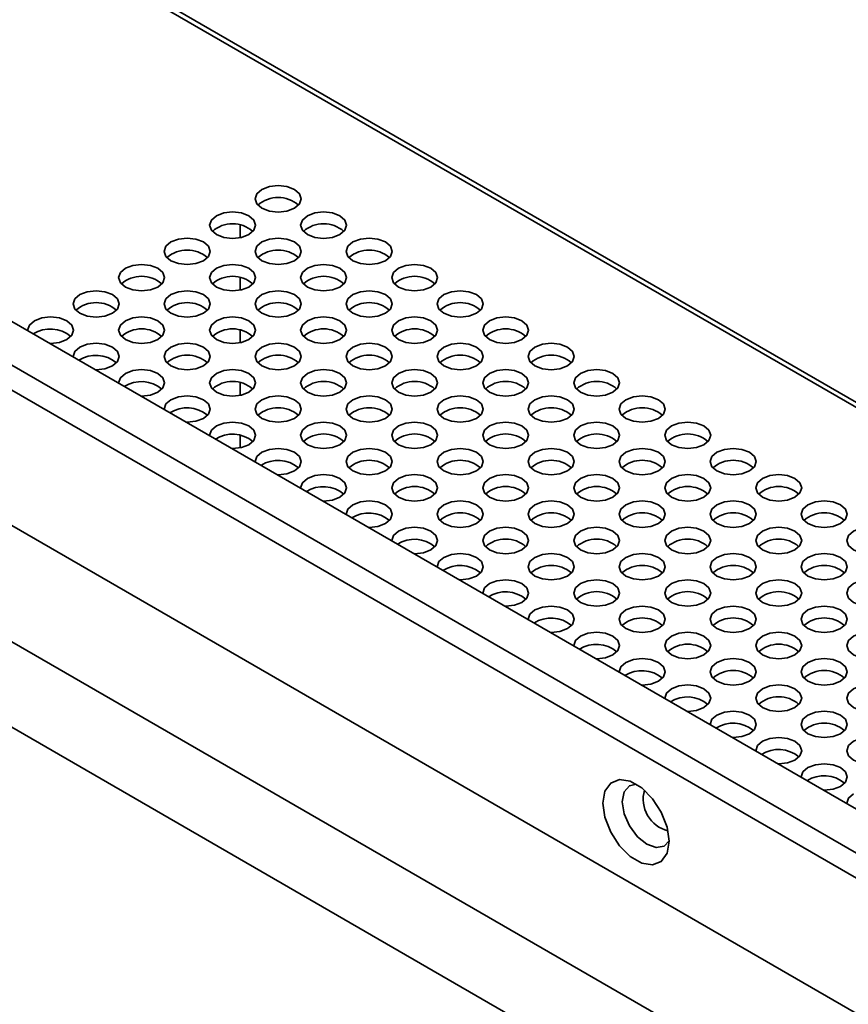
# Model space of a CAD drawing. Header units: millimetres. Extents: x 2 to 1120, y -2 to 861.
# Tile 165 of 226: x 825 to 843, y 699 to 720. Entities that reach past the tile are written whole.
import ezdxf

# ---------------------------------------------------------------- set-up
doc = ezdxf.new("R2010")
doc.units = ezdxf.units.MM

msp = doc.modelspace()

# ---------------------------------------------------------------- linework, layer by layer
at = {"color": 7, "linetype": 'Continuous', "lineweight": 35}
for p, q in [((754.1682, 763.2889), (982.9267, 631.2295)), ((983.0933, 631.246), (754.3348, 763.3054)), ((794.3161, 726.9373), (904.7134, 663.2063)), ((791.3503, 726.1254), (903.3041, 661.4958)), ((902.4977, 660.1004), (790.5439, 724.73)), ((830.1044, 715.6831), (830.1044, 715.4103)), ((821.7711, 715.5271), (892.3634, 674.775)), ((830.1044, 714.5401), (830.1044, 714.2674)), ((830.1044, 713.3972), (830.1044, 713.1244)), ((830.1044, 712.2542), (830.1044, 711.9814)), ((830.1044, 711.1112), (830.1044, 710.8384))]:
    msp.add_line(p, q, dxfattribs=at)
at = {"color": 8, "linetype": 'Continuous', "lineweight": 35}
for p, q in [((891.3855, 674.3871), (821.5001, 714.731)), ((890.9549, 674.0913), (821.1087, 714.4127))]:
    msp.add_line(p, q, dxfattribs=at)
at = {"color": 7, "linetype": 'Continuous', "lineweight": 35, "flags": 128}
for points in [[(830.5758, 716.4584), (830.4674, 716.3648), (830.4294, 716.2543), (830.4674, 716.1438), (830.5758, 716.0502), (830.738, 715.9876), (830.9294, 715.9656), (831.1207, 715.9876), (831.2829, 716.0502), (831.3913, 716.1438), (831.4294, 716.2543), (831.3913, 716.3648), (831.2829, 716.4584), (831.1207, 716.521), (830.9294, 716.5429), (830.738, 716.521), (830.5758, 716.4584)], [(829.5858, 715.8869), (829.4775, 715.7933), (829.4394, 715.6828), (829.4775, 715.5723), (829.5858, 715.4787), (829.7481, 715.4161), (829.9394, 715.3942), (830.1307, 715.4161), (830.293, 715.4787), (830.4013, 715.5723), (830.4394, 715.6828), (830.4013, 715.7933), (830.293, 715.8869), (830.1307, 715.9495), (829.9394, 715.9715), (829.7481, 715.9495), (829.5858, 715.8869)], [(831.5657, 715.8869), (831.4574, 715.7933), (831.4193, 715.6828), (831.4574, 715.5723), (831.5657, 715.4787), (831.728, 715.4161), (831.9193, 715.3942), (832.1106, 715.4161), (832.2729, 715.4787), (832.3812, 715.5723), (832.4193, 715.6828), (832.3812, 715.7933), (832.2729, 715.8869), (832.1106, 715.9495), (831.9193, 715.9715), (831.728, 715.9495), (831.5657, 715.8869)], [(828.5959, 715.3154), (828.4875, 715.2218), (828.4495, 715.1113), (828.4875, 715.0009), (828.5959, 714.9072), (828.7581, 714.8446), (828.9495, 714.8227), (829.1408, 714.8446), (829.303, 714.9072), (829.4114, 715.0009), (829.4495, 715.1113), (829.4114, 715.2218), (829.303, 715.3154), (829.1408, 715.378), (828.9495, 715.4), (828.7581, 715.378), (828.5959, 715.3154)], [(830.5758, 715.3154), (830.4674, 715.2218), (830.4294, 715.1113), (830.4674, 715.0009), (830.5758, 714.9072), (830.738, 714.8446), (830.9294, 714.8227), (831.1207, 714.8446), (831.2829, 714.9072), (831.3913, 715.0009), (831.4294, 715.1113), (831.3913, 715.2218), (831.2829, 715.3154), (831.1207, 715.378), (830.9294, 715.4), (830.738, 715.378), (830.5758, 715.3154)], [(832.5557, 715.3154), (832.4473, 715.2218), (832.4093, 715.1113), (832.4473, 715.0009), (832.5557, 714.9072), (832.7179, 714.8446), (832.9093, 714.8227), (833.1006, 714.8446), (833.2628, 714.9072), (833.3712, 715.0009), (833.4093, 715.1113), (833.3712, 715.2218), (833.2628, 715.3154), (833.1006, 715.378), (832.9093, 715.4), (832.7179, 715.378), (832.5557, 715.3154)], [(827.6059, 714.7439), (827.4976, 714.6503), (827.4595, 714.5398), (827.4976, 714.4294), (827.6059, 714.3357), (827.7682, 714.2732), (827.9595, 714.2512), (828.1508, 714.2732), (828.3131, 714.3357), (828.4214, 714.4294), (828.4595, 714.5398), (828.4214, 714.6503), (828.3131, 714.7439), (828.1508, 714.8065), (827.9595, 714.8285), (827.7682, 714.8065), (827.6059, 714.7439)], [(829.5858, 714.7439), (829.4775, 714.6503), (829.4394, 714.5398), (829.4775, 714.4294), (829.5858, 714.3357), (829.7481, 714.2732), (829.9394, 714.2512), (830.1307, 714.2732), (830.293, 714.3357), (830.4013, 714.4294), (830.4394, 714.5398), (830.4013, 714.6503), (830.293, 714.7439), (830.1307, 714.8065), (829.9394, 714.8285), (829.7481, 714.8065), (829.5858, 714.7439)], [(831.5657, 714.7439), (831.4574, 714.6503), (831.4193, 714.5398), (831.4574, 714.4294), (831.5657, 714.3357), (831.728, 714.2732), (831.9193, 714.2512), (832.1106, 714.2732), (832.2729, 714.3357), (832.3812, 714.4294), (832.4193, 714.5398), (832.3812, 714.6503), (832.2729, 714.7439), (832.1106, 714.8065), (831.9193, 714.8285), (831.728, 714.8065), (831.5657, 714.7439)], [(833.5456, 714.7439), (833.4373, 714.6503), (833.3992, 714.5398), (833.4373, 714.4294), (833.5456, 714.3357), (833.7079, 714.2732), (833.8992, 714.2512), (834.0905, 714.2732), (834.2528, 714.3357), (834.3611, 714.4294), (834.3992, 714.5398), (834.3611, 714.6503), (834.2528, 714.7439), (834.0905, 714.8065), (833.8992, 714.8285), (833.7079, 714.8065), (833.5456, 714.7439)], [(826.616, 714.1725), (826.5076, 714.0788), (826.4696, 713.9683), (826.5076, 713.8579), (826.616, 713.7642), (826.7782, 713.7017), (826.9696, 713.6797), (827.1609, 713.7017), (827.3231, 713.7642), (827.4315, 713.8579), (827.4696, 713.9683), (827.4315, 714.0788), (827.3231, 714.1725), (827.1609, 714.235), (826.9696, 714.257), (826.7782, 714.235), (826.616, 714.1725)], [(828.5959, 714.1725), (828.4875, 714.0788), (828.4495, 713.9683), (828.4875, 713.8579), (828.5959, 713.7642), (828.7581, 713.7017), (828.9495, 713.6797), (829.1408, 713.7017), (829.303, 713.7642), (829.4114, 713.8579), (829.4495, 713.9683), (829.4114, 714.0788), (829.303, 714.1725), (829.1408, 714.235), (828.9495, 714.257), (828.7581, 714.235), (828.5959, 714.1725)], [(830.5758, 714.1725), (830.4674, 714.0788), (830.4294, 713.9683), (830.4674, 713.8579), (830.5758, 713.7642), (830.738, 713.7017), (830.9294, 713.6797), (831.1207, 713.7017), (831.2829, 713.7642), (831.3913, 713.8579), (831.4294, 713.9683), (831.3913, 714.0788), (831.2829, 714.1725), (831.1207, 714.235), (830.9294, 714.257), (830.738, 714.235), (830.5758, 714.1725)], [(832.5557, 714.1725), (832.4473, 714.0788), (832.4093, 713.9683), (832.4473, 713.8579), (832.5557, 713.7642), (832.7179, 713.7017), (832.9093, 713.6797), (833.1006, 713.7017), (833.2628, 713.7642), (833.3712, 713.8579), (833.4093, 713.9683), (833.3712, 714.0788), (833.2628, 714.1725), (833.1006, 714.235), (832.9093, 714.257), (832.7179, 714.235), (832.5557, 714.1725)], [(834.5356, 714.1725), (834.4272, 714.0788), (834.3891, 713.9683), (834.4272, 713.8579), (834.5356, 713.7642), (834.6978, 713.7017), (834.8891, 713.6797), (835.0805, 713.7017), (835.2427, 713.7642), (835.3511, 713.8579), (835.3891, 713.9683), (835.3511, 714.0788), (835.2427, 714.1725), (835.0805, 714.235), (834.8891, 714.257), (834.6978, 714.235), (834.5356, 714.1725)], [(825.6261, 713.601), (825.5177, 713.5073), (825.4796, 713.3969), (825.48, 713.386)], [(825.9608, 713.1084), (825.9796, 713.1082), (826.1709, 713.1302), (826.3332, 713.1928), (826.4415, 713.2864), (826.4796, 713.3969), (826.4415, 713.5073), (826.3332, 713.601), (826.1709, 713.6635), (825.9796, 713.6855), (825.7883, 713.6635), (825.6261, 713.601), (825.6261, 713.601)], [(827.6059, 713.601), (827.4976, 713.5073), (827.4595, 713.3969), (827.4976, 713.2864), (827.6059, 713.1928), (827.7682, 713.1302), (827.9595, 713.1082), (828.1508, 713.1302), (828.3131, 713.1928), (828.4214, 713.2864), (828.4595, 713.3969), (828.4214, 713.5073), (828.3131, 713.601), (828.1508, 713.6635), (827.9595, 713.6855), (827.7682, 713.6635), (827.6059, 713.601)], [(829.5858, 713.601), (829.4775, 713.5073), (829.4394, 713.3969), (829.4775, 713.2864), (829.5858, 713.1928), (829.7481, 713.1302), (829.9394, 713.1082), (830.1307, 713.1302), (830.293, 713.1928), (830.4013, 713.2864), (830.4394, 713.3969), (830.4013, 713.5073), (830.293, 713.601), (830.1307, 713.6635), (829.9394, 713.6855), (829.7481, 713.6635), (829.5858, 713.601)], [(831.5657, 713.601), (831.4574, 713.5073), (831.4193, 713.3969), (831.4574, 713.2864), (831.5657, 713.1928), (831.728, 713.1302), (831.9193, 713.1082), (832.1106, 713.1302), (832.2729, 713.1928), (832.3812, 713.2864), (832.4193, 713.3969), (832.3812, 713.5073), (832.2729, 713.601), (832.1106, 713.6635), (831.9193, 713.6855), (831.728, 713.6635), (831.5657, 713.601)], [(833.5456, 713.601), (833.4373, 713.5073), (833.3992, 713.3969), (833.4373, 713.2864), (833.5456, 713.1928), (833.7079, 713.1302), (833.8992, 713.1082), (834.0905, 713.1302), (834.2528, 713.1928), (834.3611, 713.2864), (834.3992, 713.3969), (834.3611, 713.5073), (834.2528, 713.601), (834.0905, 713.6635), (833.8992, 713.6855), (833.7079, 713.6635), (833.5456, 713.601)], [(835.5255, 713.601), (835.4172, 713.5073), (835.3791, 713.3969), (835.4172, 713.2864), (835.5255, 713.1928), (835.6878, 713.1302), (835.8791, 713.1082), (836.0704, 713.1302), (836.2327, 713.1928), (836.341, 713.2864), (836.3791, 713.3969), (836.341, 713.5073), (836.2327, 713.601), (836.0704, 713.6635), (835.8791, 713.6855), (835.6878, 713.6635), (835.5255, 713.601)], [(826.9507, 712.5369), (826.9696, 712.5367), (827.1609, 712.5587), (827.3231, 712.6213), (827.4315, 712.7149), (827.4696, 712.8254), (827.4315, 712.9358), (827.3231, 713.0295), (827.1609, 713.0921), (826.9696, 713.114), (826.7782, 713.0921), (826.616, 713.0295), (826.616, 713.0295)], [(828.5959, 713.0295), (828.4875, 712.9358), (828.4495, 712.8254), (828.4875, 712.7149), (828.5959, 712.6213), (828.7581, 712.5587), (828.9495, 712.5367), (829.1408, 712.5587), (829.303, 712.6213), (829.4114, 712.7149), (829.4495, 712.8254), (829.4114, 712.9358), (829.303, 713.0295), (829.1408, 713.0921), (828.9495, 713.114), (828.7581, 713.0921), (828.5959, 713.0295)], [(830.5758, 713.0295), (830.4674, 712.9358), (830.4294, 712.8254), (830.4674, 712.7149), (830.5758, 712.6213), (830.738, 712.5587), (830.9294, 712.5367), (831.1207, 712.5587), (831.2829, 712.6213), (831.3913, 712.7149), (831.4294, 712.8254), (831.3913, 712.9358), (831.2829, 713.0295), (831.1207, 713.0921), (830.9294, 713.114), (830.738, 713.0921), (830.5758, 713.0295)], [(832.5557, 713.0295), (832.4473, 712.9358), (832.4093, 712.8254), (832.4473, 712.7149), (832.5557, 712.6213), (832.7179, 712.5587), (832.9093, 712.5367), (833.1006, 712.5587), (833.2628, 712.6213), (833.3712, 712.7149), (833.4093, 712.8254), (833.3712, 712.9358), (833.2628, 713.0295), (833.1006, 713.0921), (832.9093, 713.114), (832.7179, 713.0921), (832.5557, 713.0295)], [(834.5356, 713.0295), (834.4272, 712.9358), (834.3891, 712.8254), (834.4272, 712.7149), (834.5356, 712.6213), (834.6978, 712.5587), (834.8891, 712.5367), (835.0805, 712.5587), (835.2427, 712.6213), (835.3511, 712.7149), (835.3891, 712.8254), (835.3511, 712.9358), (835.2427, 713.0295), (835.0805, 713.0921), (834.8891, 713.114), (834.6978, 713.0921), (834.5356, 713.0295)], [(836.5155, 713.0295), (836.4071, 712.9358), (836.369, 712.8254), (836.4071, 712.7149), (836.5155, 712.6213), (836.6777, 712.5587), (836.869, 712.5367), (837.0604, 712.5587), (837.2226, 712.6213), (837.331, 712.7149), (837.369, 712.8254), (837.331, 712.9358), (837.2226, 713.0295), (837.0604, 713.0921), (836.869, 713.114), (836.6777, 713.0921), (836.5155, 713.0295)], [(826.616, 713.0295), (826.5076, 712.9358), (826.4696, 712.8254), (826.4699, 712.8145)], [(827.6059, 712.458), (827.4976, 712.3644), (827.4595, 712.2539), (827.4599, 712.243)], [(827.9407, 711.9655), (827.9595, 711.9652), (828.1508, 711.9872), (828.3131, 712.0498), (828.4214, 712.1434), (828.4595, 712.2539), (828.4214, 712.3644), (828.3131, 712.458), (828.1508, 712.5206), (827.9595, 712.5425), (827.7682, 712.5206), (827.6059, 712.458), (827.6059, 712.458)], [(829.5858, 712.458), (829.4775, 712.3644), (829.4394, 712.2539), (829.4775, 712.1434), (829.5858, 712.0498), (829.7481, 711.9872), (829.9394, 711.9652), (830.1307, 711.9872), (830.293, 712.0498), (830.4013, 712.1434), (830.4394, 712.2539), (830.4013, 712.3644), (830.293, 712.458), (830.1307, 712.5206), (829.9394, 712.5425), (829.7481, 712.5206), (829.5858, 712.458)], [(831.5657, 712.458), (831.4574, 712.3644), (831.4193, 712.2539), (831.4574, 712.1434), (831.5657, 712.0498), (831.728, 711.9872), (831.9193, 711.9652), (832.1106, 711.9872), (832.2729, 712.0498), (832.3812, 712.1434), (832.4193, 712.2539), (832.3812, 712.3644), (832.2729, 712.458), (832.1106, 712.5206), (831.9193, 712.5425), (831.728, 712.5206), (831.5657, 712.458)], [(833.5456, 712.458), (833.4373, 712.3644), (833.3992, 712.2539), (833.4373, 712.1434), (833.5456, 712.0498), (833.7079, 711.9872), (833.8992, 711.9652), (834.0905, 711.9872), (834.2528, 712.0498), (834.3611, 712.1434), (834.3992, 712.2539), (834.3611, 712.3644), (834.2528, 712.458), (834.0905, 712.5206), (833.8992, 712.5425), (833.7079, 712.5206), (833.5456, 712.458)], [(835.5255, 712.458), (835.4172, 712.3644), (835.3791, 712.2539), (835.4172, 712.1434), (835.5255, 712.0498), (835.6878, 711.9872), (835.8791, 711.9652), (836.0704, 711.9872), (836.2327, 712.0498), (836.341, 712.1434), (836.3791, 712.2539), (836.341, 712.3644), (836.2327, 712.458), (836.0704, 712.5206), (835.8791, 712.5425), (835.6878, 712.5206), (835.5255, 712.458)], [(837.5054, 712.458), (837.3971, 712.3644), (837.359, 712.2539), (837.3971, 712.1434), (837.5054, 712.0498), (837.6677, 711.9872), (837.859, 711.9652), (838.0503, 711.9872), (838.2126, 712.0498), (838.3209, 712.1434), (838.359, 712.2539), (838.3209, 712.3644), (838.2126, 712.458), (838.0503, 712.5206), (837.859, 712.5425), (837.6677, 712.5206), (837.5054, 712.458)], [(828.5959, 711.8865), (828.4875, 711.7929), (828.4495, 711.6824), (828.4498, 711.6715)], [(828.9306, 711.394), (828.9495, 711.3938), (829.1408, 711.4157), (829.303, 711.4783), (829.4114, 711.5719), (829.4495, 711.6824), (829.4114, 711.7929), (829.303, 711.8865), (829.1408, 711.9491), (828.9495, 711.9711), (828.7581, 711.9491), (828.5959, 711.8865), (828.5959, 711.8865)], [(830.5758, 711.8865), (830.4674, 711.7929), (830.4294, 711.6824), (830.4674, 711.5719), (830.5758, 711.4783), (830.738, 711.4157), (830.9294, 711.3938), (831.1207, 711.4157), (831.2829, 711.4783), (831.3913, 711.5719), (831.4294, 711.6824), (831.3913, 711.7929), (831.2829, 711.8865), (831.1207, 711.9491), (830.9294, 711.9711), (830.738, 711.9491), (830.5758, 711.8865)], [(832.5557, 711.8865), (832.4473, 711.7929), (832.4093, 711.6824), (832.4473, 711.5719), (832.5557, 711.4783), (832.7179, 711.4157), (832.9093, 711.3938), (833.1006, 711.4157), (833.2628, 711.4783), (833.3712, 711.5719), (833.4093, 711.6824), (833.3712, 711.7929), (833.2628, 711.8865), (833.1006, 711.9491), (832.9093, 711.9711), (832.7179, 711.9491), (832.5557, 711.8865)], [(834.5356, 711.8865), (834.4272, 711.7929), (834.3891, 711.6824), (834.4272, 711.5719), (834.5356, 711.4783), (834.6978, 711.4157), (834.8891, 711.3938), (835.0805, 711.4157), (835.2427, 711.4783), (835.3511, 711.5719), (835.3891, 711.6824), (835.3511, 711.7929), (835.2427, 711.8865), (835.0805, 711.9491), (834.8891, 711.9711), (834.6978, 711.9491), (834.5356, 711.8865)], [(836.5155, 711.8865), (836.4071, 711.7929), (836.369, 711.6824), (836.4071, 711.5719), (836.5155, 711.4783), (836.6777, 711.4157), (836.869, 711.3938), (837.0604, 711.4157), (837.2226, 711.4783), (837.331, 711.5719), (837.369, 711.6824), (837.331, 711.7929), (837.2226, 711.8865), (837.0604, 711.9491), (836.869, 711.9711), (836.6777, 711.9491), (836.5155, 711.8865)], [(838.4954, 711.8865), (838.387, 711.7929), (838.3489, 711.6824), (838.387, 711.5719), (838.4954, 711.4783), (838.6576, 711.4157), (838.8489, 711.3938), (839.0403, 711.4157), (839.2025, 711.4783), (839.3109, 711.5719), (839.3489, 711.6824), (839.3109, 711.7929), (839.2025, 711.8865), (839.0403, 711.9491), (838.8489, 711.9711), (838.6576, 711.9491), (838.4954, 711.8865)], [(829.9206, 710.8225), (829.9394, 710.8223), (830.1307, 710.8442), (830.293, 710.9068), (830.4013, 711.0005), (830.4394, 711.1109), (830.4013, 711.2214), (830.293, 711.315), (830.1307, 711.3776), (829.9394, 711.3996), (829.7481, 711.3776), (829.5858, 711.315), (829.5858, 711.315)], [(831.5657, 711.315), (831.4574, 711.2214), (831.4193, 711.1109), (831.4574, 711.0005), (831.5657, 710.9068), (831.728, 710.8442), (831.9193, 710.8223), (832.1106, 710.8442), (832.2729, 710.9068), (832.3812, 711.0005), (832.4193, 711.1109), (832.3812, 711.2214), (832.2729, 711.315), (832.1106, 711.3776), (831.9193, 711.3996), (831.728, 711.3776), (831.5657, 711.315)], [(833.5456, 711.315), (833.4373, 711.2214), (833.3992, 711.1109), (833.4373, 711.0005), (833.5456, 710.9068), (833.7079, 710.8442), (833.8992, 710.8223), (834.0905, 710.8442), (834.2528, 710.9068), (834.3611, 711.0005), (834.3992, 711.1109), (834.3611, 711.2214), (834.2528, 711.315), (834.0905, 711.3776), (833.8992, 711.3996), (833.7079, 711.3776), (833.5456, 711.315)], [(835.5255, 711.315), (835.4172, 711.2214), (835.3791, 711.1109), (835.4172, 711.0005), (835.5255, 710.9068), (835.6878, 710.8442), (835.8791, 710.8223), (836.0704, 710.8442), (836.2327, 710.9068), (836.341, 711.0005), (836.3791, 711.1109), (836.341, 711.2214), (836.2327, 711.315), (836.0704, 711.3776), (835.8791, 711.3996), (835.6878, 711.3776), (835.5255, 711.315)], [(837.5054, 711.315), (837.3971, 711.2214), (837.359, 711.1109), (837.3971, 711.0005), (837.5054, 710.9068), (837.6677, 710.8442), (837.859, 710.8223), (838.0503, 710.8442), (838.2126, 710.9068), (838.3209, 711.0005), (838.359, 711.1109), (838.3209, 711.2214), (838.2126, 711.315), (838.0503, 711.3776), (837.859, 711.3996), (837.6677, 711.3776), (837.5054, 711.315)], [(839.4853, 711.315), (839.377, 711.2214), (839.3389, 711.1109), (839.377, 711.0005), (839.4853, 710.9068), (839.6476, 710.8442), (839.8389, 710.8223), (840.0302, 710.8442), (840.1925, 710.9068), (840.3008, 711.0005), (840.3389, 711.1109), (840.3008, 711.2214), (840.1925, 711.315), (840.0302, 711.3776), (839.8389, 711.3996), (839.6476, 711.3776), (839.4853, 711.315)], [(829.5858, 711.315), (829.4775, 711.2214), (829.4394, 711.1109), (829.4398, 711.1001)], [(830.5758, 710.7435), (830.4674, 710.6499), (830.4294, 710.5394), (830.4297, 710.5286)], [(830.9105, 710.251), (830.9294, 710.2508), (831.1207, 710.2728), (831.2829, 710.3353), (831.3913, 710.429), (831.4294, 710.5394), (831.3913, 710.6499), (831.2829, 710.7435), (831.1207, 710.8061), (830.9294, 710.8281), (830.738, 710.8061), (830.5758, 710.7435), (830.5758, 710.7435)], [(832.5557, 710.7435), (832.4473, 710.6499), (832.4093, 710.5394), (832.4473, 710.429), (832.5557, 710.3353), (832.7179, 710.2728), (832.9093, 710.2508), (833.1006, 710.2728), (833.2628, 710.3353), (833.3712, 710.429), (833.4093, 710.5394), (833.3712, 710.6499), (833.2628, 710.7435), (833.1006, 710.8061), (832.9093, 710.8281), (832.7179, 710.8061), (832.5557, 710.7435)], [(834.5356, 710.7435), (834.4272, 710.6499), (834.3891, 710.5394), (834.4272, 710.429), (834.5356, 710.3353), (834.6978, 710.2728), (834.8891, 710.2508), (835.0805, 710.2728), (835.2427, 710.3353), (835.3511, 710.429), (835.3891, 710.5394), (835.3511, 710.6499), (835.2427, 710.7435), (835.0805, 710.8061), (834.8891, 710.8281), (834.6978, 710.8061), (834.5356, 710.7435)], [(836.5155, 710.7435), (836.4071, 710.6499), (836.369, 710.5394), (836.4071, 710.429), (836.5155, 710.3353), (836.6777, 710.2728), (836.869, 710.2508), (837.0604, 710.2728), (837.2226, 710.3353), (837.331, 710.429), (837.369, 710.5394), (837.331, 710.6499), (837.2226, 710.7435), (837.0604, 710.8061), (836.869, 710.8281), (836.6777, 710.8061), (836.5155, 710.7435)], [(838.4954, 710.7435), (838.387, 710.6499), (838.3489, 710.5394), (838.387, 710.429), (838.4954, 710.3353), (838.6576, 710.2728), (838.8489, 710.2508), (839.0403, 710.2728), (839.2025, 710.3353), (839.3109, 710.429), (839.3489, 710.5394), (839.3109, 710.6499), (839.2025, 710.7435), (839.0403, 710.8061), (838.8489, 710.8281), (838.6576, 710.8061), (838.4954, 710.7435)], [(840.4753, 710.7435), (840.3669, 710.6499), (840.3288, 710.5394), (840.3669, 710.429), (840.4753, 710.3353), (840.6375, 710.2728), (840.8288, 710.2508), (841.0202, 710.2728), (841.1824, 710.3353), (841.2908, 710.429), (841.3288, 710.5394), (841.2908, 710.6499), (841.1824, 710.7435), (841.0202, 710.8061), (840.8288, 710.8281), (840.6375, 710.8061), (840.4753, 710.7435)], [(831.5657, 710.1721), (831.4574, 710.0784), (831.4193, 709.9679), (831.4197, 709.9571)], [(831.9005, 709.6795), (831.9193, 709.6793), (832.1106, 709.7013), (832.2729, 709.7638), (832.3812, 709.8575), (832.4193, 709.9679), (832.3812, 710.0784), (832.2729, 710.1721), (832.1106, 710.2346), (831.9193, 710.2566), (831.728, 710.2346), (831.5657, 710.1721), (831.5657, 710.1721)], [(833.5456, 710.1721), (833.4373, 710.0784), (833.3992, 709.9679), (833.4373, 709.8575), (833.5456, 709.7638), (833.7079, 709.7013), (833.8992, 709.6793), (834.0905, 709.7013), (834.2528, 709.7638), (834.3611, 709.8575), (834.3992, 709.9679), (834.3611, 710.0784), (834.2528, 710.1721), (834.0905, 710.2346), (833.8992, 710.2566), (833.7079, 710.2346), (833.5456, 710.1721)], [(835.5255, 710.1721), (835.4172, 710.0784), (835.3791, 709.9679), (835.4172, 709.8575), (835.5255, 709.7638), (835.6878, 709.7013), (835.8791, 709.6793), (836.0704, 709.7013), (836.2327, 709.7638), (836.341, 709.8575), (836.3791, 709.9679), (836.341, 710.0784), (836.2327, 710.1721), (836.0704, 710.2346), (835.8791, 710.2566), (835.6878, 710.2346), (835.5255, 710.1721)], [(837.5054, 710.1721), (837.3971, 710.0784), (837.359, 709.9679), (837.3971, 709.8575), (837.5054, 709.7638), (837.6677, 709.7013), (837.859, 709.6793), (838.0503, 709.7013), (838.2126, 709.7638), (838.3209, 709.8575), (838.359, 709.9679), (838.3209, 710.0784), (838.2126, 710.1721), (838.0503, 710.2346), (837.859, 710.2566), (837.6677, 710.2346), (837.5054, 710.1721)], [(839.4853, 710.1721), (839.377, 710.0784), (839.3389, 709.9679), (839.377, 709.8575), (839.4853, 709.7638), (839.6476, 709.7013), (839.8389, 709.6793), (840.0302, 709.7013), (840.1925, 709.7638), (840.3008, 709.8575), (840.3389, 709.9679), (840.3008, 710.0784), (840.1925, 710.1721), (840.0302, 710.2346), (839.8389, 710.2566), (839.6476, 710.2346), (839.4853, 710.1721)], [(841.4652, 710.1721), (841.3569, 710.0784), (841.3188, 709.9679), (841.3569, 709.8575), (841.4652, 709.7638), (841.6275, 709.7013), (841.8188, 709.6793), (842.0101, 709.7013), (842.1723, 709.7638), (842.2807, 709.8575), (842.3188, 709.9679), (842.2807, 710.0784), (842.1723, 710.1721), (842.0101, 710.2346), (841.8188, 710.2566), (841.6275, 710.2346), (841.4652, 710.1721)], [(832.8904, 709.108), (832.9093, 709.1078), (833.1006, 709.1298), (833.2628, 709.1924), (833.3712, 709.286), (833.4093, 709.3965), (833.3712, 709.5069), (833.2628, 709.6006), (833.1006, 709.6631), (832.9093, 709.6851), (832.7179, 709.6631), (832.5557, 709.6006), (832.5557, 709.6006)], [(834.5356, 709.6006), (834.4272, 709.5069), (834.3891, 709.3965), (834.4272, 709.286), (834.5356, 709.1924), (834.6978, 709.1298), (834.8891, 709.1078), (835.0805, 709.1298), (835.2427, 709.1924), (835.3511, 709.286), (835.3891, 709.3965), (835.3511, 709.5069), (835.2427, 709.6006), (835.0805, 709.6631), (834.8891, 709.6851), (834.6978, 709.6631), (834.5356, 709.6006)], [(836.5155, 709.6006), (836.4071, 709.5069), (836.369, 709.3965), (836.4071, 709.286), (836.5155, 709.1924), (836.6777, 709.1298), (836.869, 709.1078), (837.0604, 709.1298), (837.2226, 709.1924), (837.331, 709.286), (837.369, 709.3965), (837.331, 709.5069), (837.2226, 709.6006), (837.0604, 709.6631), (836.869, 709.6851), (836.6777, 709.6631), (836.5155, 709.6006)], [(838.4954, 709.6006), (838.387, 709.5069), (838.3489, 709.3965), (838.387, 709.286), (838.4954, 709.1924), (838.6576, 709.1298), (838.8489, 709.1078), (839.0403, 709.1298), (839.2025, 709.1924), (839.3109, 709.286), (839.3489, 709.3965), (839.3109, 709.5069), (839.2025, 709.6006), (839.0403, 709.6631), (838.8489, 709.6851), (838.6576, 709.6631), (838.4954, 709.6006)], [(840.4753, 709.6006), (840.3669, 709.5069), (840.3288, 709.3965), (840.3669, 709.286), (840.4753, 709.1924), (840.6375, 709.1298), (840.8288, 709.1078), (841.0202, 709.1298), (841.1824, 709.1924), (841.2908, 709.286), (841.3288, 709.3965), (841.2908, 709.5069), (841.1824, 709.6006), (841.0202, 709.6631), (840.8288, 709.6851), (840.6375, 709.6631), (840.4753, 709.6006)], [(842.4552, 709.6006), (842.3468, 709.5069), (842.3087, 709.3965), (842.3468, 709.286), (842.4552, 709.1924), (842.6174, 709.1298), (842.8087, 709.1078), (843.0001, 709.1298), (843.1623, 709.1924), (843.2707, 709.286), (843.3087, 709.3965), (843.2707, 709.5069), (843.1623, 709.6006), (843.0001, 709.6631), (842.8087, 709.6851), (842.6174, 709.6631), (842.4552, 709.6006)], [(832.5557, 709.6006), (832.4473, 709.5069), (832.4093, 709.3965), (832.4096, 709.3856)], [(833.5456, 709.0291), (833.4373, 708.9354), (833.3992, 708.825), (833.3996, 708.8141)], [(833.8804, 708.5365), (833.8992, 708.5363), (834.0905, 708.5583), (834.2528, 708.6209), (834.3611, 708.7145), (834.3992, 708.825), (834.3611, 708.9354), (834.2528, 709.0291), (834.0905, 709.0917), (833.8992, 709.1136), (833.7079, 709.0917), (833.5456, 709.0291), (833.5456, 709.0291)], [(835.5255, 709.0291), (835.4172, 708.9354), (835.3791, 708.825), (835.4172, 708.7145), (835.5255, 708.6209), (835.6878, 708.5583), (835.8791, 708.5363), (836.0704, 708.5583), (836.2327, 708.6209), (836.341, 708.7145), (836.3791, 708.825), (836.341, 708.9354), (836.2327, 709.0291), (836.0704, 709.0917), (835.8791, 709.1136), (835.6878, 709.0917), (835.5255, 709.0291)], [(837.5054, 709.0291), (837.3971, 708.9354), (837.359, 708.825), (837.3971, 708.7145), (837.5054, 708.6209), (837.6677, 708.5583), (837.859, 708.5363), (838.0503, 708.5583), (838.2126, 708.6209), (838.3209, 708.7145), (838.359, 708.825), (838.3209, 708.9354), (838.2126, 709.0291), (838.0503, 709.0917), (837.859, 709.1136), (837.6677, 709.0917), (837.5054, 709.0291)], [(839.4853, 709.0291), (839.377, 708.9354), (839.3389, 708.825), (839.377, 708.7145), (839.4853, 708.6209), (839.6476, 708.5583), (839.8389, 708.5363), (840.0302, 708.5583), (840.1925, 708.6209), (840.3008, 708.7145), (840.3389, 708.825), (840.3008, 708.9354), (840.1925, 709.0291), (840.0302, 709.0917), (839.8389, 709.1136), (839.6476, 709.0917), (839.4853, 709.0291)], [(841.4652, 709.0291), (841.3569, 708.9354), (841.3188, 708.825), (841.3569, 708.7145), (841.4652, 708.6209), (841.6275, 708.5583), (841.8188, 708.5363), (842.0101, 708.5583), (842.1723, 708.6209), (842.2807, 708.7145), (842.3188, 708.825), (842.2807, 708.9354), (842.1723, 709.0291), (842.0101, 709.0917), (841.8188, 709.1136), (841.6275, 709.0917), (841.4652, 709.0291)], [(843.4451, 709.0291), (843.3368, 708.9354), (843.2987, 708.825), (843.3368, 708.7145), (843.4451, 708.6209), (843.6074, 708.5583), (843.7987, 708.5363), (843.99, 708.5583), (844.1522, 708.6209), (844.2606, 708.7145), (844.2987, 708.825), (844.2606, 708.9354), (844.1522, 709.0291), (843.99, 709.0917), (843.7987, 709.1136), (843.6074, 709.0917), (843.4451, 709.0291)], [(834.5356, 708.4576), (834.4272, 708.364), (834.3891, 708.2535), (834.3895, 708.2426)], [(834.8703, 707.9651), (834.8891, 707.9648), (835.0805, 707.9868), (835.2427, 708.0494), (835.3511, 708.143), (835.3891, 708.2535), (835.3511, 708.364), (835.2427, 708.4576), (835.0805, 708.5202), (834.8891, 708.5421), (834.6978, 708.5202), (834.5356, 708.4576), (834.5356, 708.4576)], [(836.5155, 708.4576), (836.4071, 708.364), (836.369, 708.2535), (836.4071, 708.143), (836.5155, 708.0494), (836.6777, 707.9868), (836.869, 707.9648), (837.0604, 707.9868), (837.2226, 708.0494), (837.331, 708.143), (837.369, 708.2535), (837.331, 708.364), (837.2226, 708.4576), (837.0604, 708.5202), (836.869, 708.5421), (836.6777, 708.5202), (836.5155, 708.4576)], [(838.4954, 708.4576), (838.387, 708.364), (838.3489, 708.2535), (838.387, 708.143), (838.4954, 708.0494), (838.6576, 707.9868), (838.8489, 707.9648), (839.0403, 707.9868), (839.2025, 708.0494), (839.3109, 708.143), (839.3489, 708.2535), (839.3109, 708.364), (839.2025, 708.4576), (839.0403, 708.5202), (838.8489, 708.5421), (838.6576, 708.5202), (838.4954, 708.4576)], [(840.4753, 708.4576), (840.3669, 708.364), (840.3288, 708.2535), (840.3669, 708.143), (840.4753, 708.0494), (840.6375, 707.9868), (840.8288, 707.9648), (841.0202, 707.9868), (841.1824, 708.0494), (841.2908, 708.143), (841.3288, 708.2535), (841.2908, 708.364), (841.1824, 708.4576), (841.0202, 708.5202), (840.8288, 708.5421), (840.6375, 708.5202), (840.4753, 708.4576)], [(842.4552, 708.4576), (842.3468, 708.364), (842.3087, 708.2535), (842.3468, 708.143), (842.4552, 708.0494), (842.6174, 707.9868), (842.8087, 707.9648), (843.0001, 707.9868), (843.1623, 708.0494), (843.2707, 708.143), (843.3087, 708.2535), (843.2707, 708.364), (843.1623, 708.4576), (843.0001, 708.5202), (842.8087, 708.5421), (842.6174, 708.5202), (842.4552, 708.4576)], [(835.8603, 707.3936), (835.8791, 707.3934), (836.0704, 707.4153), (836.2327, 707.4779), (836.341, 707.5715), (836.3791, 707.682), (836.341, 707.7925), (836.2327, 707.8861), (836.0704, 707.9487), (835.8791, 707.9707), (835.6878, 707.9487), (835.5255, 707.8861), (835.5255, 707.8861)], [(837.5054, 707.8861), (837.3971, 707.7925), (837.359, 707.682), (837.3971, 707.5715), (837.5054, 707.4779), (837.6677, 707.4153), (837.859, 707.3934), (838.0503, 707.4153), (838.2126, 707.4779), (838.3209, 707.5715), (838.359, 707.682), (838.3209, 707.7925), (838.2126, 707.8861), (838.0503, 707.9487), (837.859, 707.9707), (837.6677, 707.9487), (837.5054, 707.8861)], [(839.4853, 707.8861), (839.377, 707.7925), (839.3389, 707.682), (839.377, 707.5715), (839.4853, 707.4779), (839.6476, 707.4153), (839.8389, 707.3934), (840.0302, 707.4153), (840.1925, 707.4779), (840.3008, 707.5715), (840.3389, 707.682), (840.3008, 707.7925), (840.1925, 707.8861), (840.0302, 707.9487), (839.8389, 707.9707), (839.6476, 707.9487), (839.4853, 707.8861)], [(841.4652, 707.8861), (841.3569, 707.7925), (841.3188, 707.682), (841.3569, 707.5715), (841.4652, 707.4779), (841.6275, 707.4153), (841.8188, 707.3934), (842.0101, 707.4153), (842.1723, 707.4779), (842.2807, 707.5715), (842.3188, 707.682), (842.2807, 707.7925), (842.1723, 707.8861), (842.0101, 707.9487), (841.8188, 707.9707), (841.6275, 707.9487), (841.4652, 707.8861)], [(843.4451, 707.8861), (843.3368, 707.7925), (843.2987, 707.682), (843.3368, 707.5715), (843.4451, 707.4779), (843.6074, 707.4153), (843.7987, 707.3934), (843.99, 707.4153), (844.1522, 707.4779), (844.2606, 707.5715), (844.2987, 707.682), (844.2606, 707.7925), (844.1522, 707.8861), (843.99, 707.9487), (843.7987, 707.9707), (843.6074, 707.9487), (843.4451, 707.8861)], [(835.5255, 707.8861), (835.4172, 707.7925), (835.3791, 707.682), (835.3795, 707.6711)], [(836.5155, 707.3146), (836.4071, 707.221), (836.369, 707.1105), (836.3694, 707.0997)], [(836.8502, 706.8221), (836.869, 706.8219), (837.0604, 706.8438), (837.2226, 706.9064), (837.331, 707.0001), (837.369, 707.1105), (837.331, 707.221), (837.2226, 707.3146), (837.0604, 707.3772), (836.869, 707.3992), (836.6777, 707.3772), (836.5155, 707.3146), (836.5155, 707.3146)], [(838.4954, 707.3146), (838.387, 707.221), (838.3489, 707.1105), (838.387, 707.0001), (838.4954, 706.9064), (838.6576, 706.8438), (838.8489, 706.8219), (839.0403, 706.8438), (839.2025, 706.9064), (839.3109, 707.0001), (839.3489, 707.1105), (839.3109, 707.221), (839.2025, 707.3146), (839.0403, 707.3772), (838.8489, 707.3992), (838.6576, 707.3772), (838.4954, 707.3146)], [(840.4753, 707.3146), (840.3669, 707.221), (840.3288, 707.1105), (840.3669, 707.0001), (840.4753, 706.9064), (840.6375, 706.8438), (840.8288, 706.8219), (841.0202, 706.8438), (841.1824, 706.9064), (841.2908, 707.0001), (841.3288, 707.1105), (841.2908, 707.221), (841.1824, 707.3146), (841.0202, 707.3772), (840.8288, 707.3992), (840.6375, 707.3772), (840.4753, 707.3146)], [(842.4552, 707.3146), (842.3468, 707.221), (842.3087, 707.1105), (842.3468, 707.0001), (842.4552, 706.9064), (842.6174, 706.8438), (842.8087, 706.8219), (843.0001, 706.8438), (843.1623, 706.9064), (843.2707, 707.0001), (843.3087, 707.1105), (843.2707, 707.221), (843.1623, 707.3146), (843.0001, 707.3772), (842.8087, 707.3992), (842.6174, 707.3772), (842.4552, 707.3146)], [(837.5054, 706.7431), (837.3971, 706.6495), (837.359, 706.539), (837.3594, 706.5282)], [(837.8402, 706.2506), (837.859, 706.2504), (838.0503, 706.2724), (838.2126, 706.3349), (838.3209, 706.4286), (838.359, 706.539), (838.3209, 706.6495), (838.2126, 706.7431), (838.0503, 706.8057), (837.859, 706.8277), (837.6677, 706.8057), (837.5054, 706.7431), (837.5054, 706.7431)], [(839.4853, 706.7431), (839.377, 706.6495), (839.3389, 706.539), (839.377, 706.4286), (839.4853, 706.3349), (839.6476, 706.2724), (839.8389, 706.2504), (840.0302, 706.2724), (840.1925, 706.3349), (840.3008, 706.4286), (840.3389, 706.539), (840.3008, 706.6495), (840.1925, 706.7431), (840.0302, 706.8057), (839.8389, 706.8277), (839.6476, 706.8057), (839.4853, 706.7431)], [(841.4652, 706.7431), (841.3569, 706.6495), (841.3188, 706.539), (841.3569, 706.4286), (841.4652, 706.3349), (841.6275, 706.2724), (841.8188, 706.2504), (842.0101, 706.2724), (842.1723, 706.3349), (842.2807, 706.4286), (842.3188, 706.539), (842.2807, 706.6495), (842.1723, 706.7431), (842.0101, 706.8057), (841.8188, 706.8277), (841.6275, 706.8057), (841.4652, 706.7431)], [(843.4451, 706.7431), (843.3368, 706.6495), (843.2987, 706.539), (843.3368, 706.4286), (843.4451, 706.3349), (843.6074, 706.2724), (843.7987, 706.2504), (843.99, 706.2724), (844.1522, 706.3349), (844.2606, 706.4286), (844.2987, 706.539), (844.2606, 706.6495), (844.1522, 706.7431), (843.99, 706.8057), (843.7987, 706.8277), (843.6074, 706.8057), (843.4451, 706.7431)], [(838.8301, 705.6791), (838.8489, 705.6789), (839.0403, 705.7009), (839.2025, 705.7634), (839.3109, 705.8571), (839.3489, 705.9675), (839.3109, 706.078), (839.2025, 706.1717), (839.0403, 706.2342), (838.8489, 706.2562), (838.6576, 706.2342), (838.4954, 706.1717), (838.4954, 706.1717)], [(840.4753, 706.1717), (840.3669, 706.078), (840.3288, 705.9675), (840.3669, 705.8571), (840.4753, 705.7634), (840.6375, 705.7009), (840.8288, 705.6789), (841.0202, 705.7009), (841.1824, 705.7634), (841.2908, 705.8571), (841.3288, 705.9675), (841.2908, 706.078), (841.1824, 706.1717), (841.0202, 706.2342), (840.8288, 706.2562), (840.6375, 706.2342), (840.4753, 706.1717)], [(842.4552, 706.1717), (842.3468, 706.078), (842.3087, 705.9675), (842.3468, 705.8571), (842.4552, 705.7634), (842.6174, 705.7009), (842.8087, 705.6789), (843.0001, 705.7009), (843.1623, 705.7634), (843.2707, 705.8571), (843.3087, 705.9675), (843.2707, 706.078), (843.1623, 706.1717), (843.0001, 706.2342), (842.8087, 706.2562), (842.6174, 706.2342), (842.4552, 706.1717)], [(838.4954, 706.1717), (838.387, 706.078), (838.3489, 705.9675), (838.3493, 705.9567)], [(839.4853, 705.6002), (839.377, 705.5065), (839.3389, 705.3961), (839.3393, 705.3852)], [(839.8201, 705.1076), (839.8389, 705.1074), (840.0302, 705.1294), (840.1925, 705.192), (840.3008, 705.2856), (840.3389, 705.3961), (840.3008, 705.5065), (840.1925, 705.6002), (840.0302, 705.6627), (839.8389, 705.6847), (839.6476, 705.6627), (839.4853, 705.6002), (839.4853, 705.6002)], [(841.4652, 705.6002), (841.3569, 705.5065), (841.3188, 705.3961), (841.3569, 705.2856), (841.4652, 705.192), (841.6275, 705.1294), (841.8188, 705.1074), (842.0101, 705.1294), (842.1723, 705.192), (842.2807, 705.2856), (842.3188, 705.3961), (842.2807, 705.5065), (842.1723, 705.6002), (842.0101, 705.6627), (841.8188, 705.6847), (841.6275, 705.6627), (841.4652, 705.6002)], [(843.4451, 705.6002), (843.3368, 705.5065), (843.2987, 705.3961), (843.3368, 705.2856), (843.4451, 705.192), (843.6074, 705.1294), (843.7987, 705.1074), (843.99, 705.1294), (844.1522, 705.192), (844.2606, 705.2856), (844.2987, 705.3961), (844.2606, 705.5065), (844.1522, 705.6002), (843.99, 705.6627), (843.7987, 705.6847), (843.6074, 705.6627), (843.4451, 705.6002)], [(840.4753, 705.0287), (840.3669, 704.935), (840.3288, 704.8246), (840.3292, 704.8137)], [(840.81, 704.5361), (840.8288, 704.5359), (841.0202, 704.5579), (841.1824, 704.6205), (841.2908, 704.7141), (841.3288, 704.8246), (841.2908, 704.935), (841.1824, 705.0287), (841.0202, 705.0913), (840.8288, 705.1132), (840.6375, 705.0913), (840.4753, 705.0287), (840.4753, 705.0287)], [(842.4552, 705.0287), (842.3468, 704.935), (842.3087, 704.8246), (842.3468, 704.7141), (842.4552, 704.6205), (842.6174, 704.5579), (842.8087, 704.5359), (843.0001, 704.5579), (843.1623, 704.6205), (843.2707, 704.7141), (843.3087, 704.8246), (843.2707, 704.935), (843.1623, 705.0287), (843.0001, 705.0913), (842.8087, 705.1132), (842.6174, 705.0913), (842.4552, 705.0287)], [(841.8, 703.9647), (841.8188, 703.9644), (842.0101, 703.9864), (842.1723, 704.049), (842.2807, 704.1426), (842.3188, 704.2531), (842.2807, 704.3636), (842.1723, 704.4572), (842.0101, 704.5198), (841.8188, 704.5417), (841.6275, 704.5198), (841.4652, 704.4572), (841.4652, 704.4572)], [(843.4451, 704.4572), (843.3368, 704.3636), (843.2987, 704.2531), (843.3368, 704.1426), (843.4451, 704.049), (843.6074, 703.9864), (843.7987, 703.9644), (843.99, 703.9864), (844.1522, 704.049), (844.2606, 704.1426), (844.2987, 704.2531), (844.2606, 704.3636), (844.1522, 704.4572), (843.99, 704.5198), (843.7987, 704.5417), (843.6074, 704.5198), (843.4451, 704.4572)], [(841.4652, 704.4572), (841.3569, 704.3636), (841.3188, 704.2531), (841.3191, 704.2422)], [(842.4552, 703.8857), (842.3468, 703.7921), (842.3087, 703.6816), (842.3091, 703.6708)], [(842.7899, 703.3932), (842.8087, 703.393), (843.0001, 703.4149), (843.1623, 703.4775), (843.2707, 703.5711), (843.3087, 703.6816), (843.2707, 703.7921), (843.1623, 703.8857), (843.0001, 703.9483), (842.8087, 703.9703), (842.6174, 703.9483), (842.4552, 703.8857), (842.4552, 703.8857)], [(839.4335, 702.2826), (839.3901, 702.0237), (839.2653, 701.8461), (839.074, 701.7712), (838.8394, 701.808), (838.5898, 701.9521), (838.3552, 702.1862), (838.1639, 702.4819), (838.0391, 702.8036), (837.9957, 703.1126), (838.0391, 703.3715), (838.1639, 703.5491), (838.3552, 703.624), (838.5898, 703.5872), (838.8394, 703.4431), (839.074, 703.209), (839.2653, 702.9133), (839.3901, 702.5915), (839.4335, 702.2826)], [(838.7212, 703.5239), (838.5722, 703.4886), (838.4563, 703.3552), (838.4156, 703.1424), (838.4563, 702.8826), (838.5722, 702.6153), (838.7457, 702.3813), (838.9503, 702.2162), (839.1549, 702.145), (839.3284, 702.1787), (839.4335, 702.2901)], [(843.4451, 703.3142), (843.3368, 703.2206), (843.2987, 703.1101), (843.299, 703.0993)]]:
    msp.add_lwpolyline(points, dxfattribs=at)
at = {"color": 7, "linetype": 'Continuous', "lineweight": 35}
for centre, radius, start, end in [((830.9294, 715.6136), 0.6701, 48.85087, 131.14913), ((829.9394, 715.0421), 0.6701, 48.85087, 131.14913), ((831.9193, 715.0421), 0.6701, 48.85087, 131.14913), ((828.9495, 714.4706), 0.6701, 48.85087, 131.14913), ((830.9294, 714.4706), 0.6701, 48.85087, 131.14913), ((832.9093, 714.4706), 0.6701, 48.85087, 131.14913), ((827.9595, 713.8992), 0.6701, 48.85087, 131.14913), ((829.9394, 713.8992), 0.6701, 48.85087, 131.14913), ((831.9193, 713.8992), 0.6701, 48.85087, 131.14913), ((833.8992, 713.8992), 0.6701, 48.85087, 131.14913), ((826.9696, 713.3277), 0.6701, 48.85087, 131.14913), ((828.9495, 713.3277), 0.6701, 48.85087, 131.14913), ((830.9294, 713.3277), 0.6701, 48.85087, 131.14913), ((832.9093, 713.3277), 0.6701, 48.85087, 131.14913), ((834.8891, 713.3277), 0.6701, 48.85087, 131.14913), ((825.9752, 712.7322), 0.6912, 49.88724, 122.55119), ((827.9595, 712.7562), 0.6701, 48.85087, 131.14913), ((829.9394, 712.7562), 0.6701, 48.85087, 131.14913), ((831.9193, 712.7562), 0.6701, 48.85087, 131.14913), ((833.8992, 712.7562), 0.6701, 48.85087, 131.14913), ((835.8791, 712.7562), 0.6701, 48.85087, 131.14913), ((826.9652, 712.1607), 0.6912, 49.88724, 122.55119), ((828.9495, 712.1847), 0.6701, 48.85087, 131.14913), ((830.9294, 712.1847), 0.6701, 48.85087, 131.14913), ((832.9093, 712.1847), 0.6701, 48.85087, 131.14913), ((834.8891, 712.1847), 0.6701, 48.85087, 131.14913), ((836.869, 712.1847), 0.6701, 48.85087, 131.14913), ((827.9551, 711.5892), 0.6912, 49.88724, 122.55119), ((829.9394, 711.6132), 0.6701, 48.85087, 131.14913), ((831.9193, 711.6132), 0.6701, 48.85087, 131.14913), ((833.8992, 711.6132), 0.6701, 48.85087, 131.14913), ((835.8791, 711.6132), 0.6701, 48.85087, 131.14913), ((837.859, 711.6132), 0.6701, 48.85087, 131.14913), ((828.9451, 711.0177), 0.6912, 49.88724, 122.55119), ((830.9294, 711.0417), 0.6701, 48.85087, 131.14913), ((832.9093, 711.0417), 0.6701, 48.85087, 131.14913), ((834.8891, 711.0417), 0.6701, 48.85087, 131.14913), ((836.869, 711.0417), 0.6701, 48.85087, 131.14913), ((838.8489, 711.0417), 0.6701, 48.85087, 131.14913), ((829.935, 710.4462), 0.6912, 49.88724, 122.55119), ((831.9193, 710.4702), 0.6701, 48.85087, 131.14913), ((833.8992, 710.4702), 0.6701, 48.85087, 131.14913), ((835.8791, 710.4702), 0.6701, 48.85087, 131.14913), ((837.859, 710.4702), 0.6701, 48.85087, 131.14913), ((839.8389, 710.4702), 0.6701, 48.85087, 131.14913), ((830.925, 709.8748), 0.6912, 49.88724, 122.55119), ((832.9093, 709.8988), 0.6701, 48.85087, 131.14913), ((834.8891, 709.8988), 0.6701, 48.85087, 131.14913), ((836.869, 709.8988), 0.6701, 48.85087, 131.14913), ((838.8489, 709.8988), 0.6701, 48.85087, 131.14913), ((840.8288, 709.8988), 0.6701, 48.85087, 131.14913), ((831.9149, 709.3033), 0.6912, 49.88724, 122.55119), ((833.8992, 709.3273), 0.6701, 48.85087, 131.14913), ((835.8791, 709.3273), 0.6701, 48.85087, 131.14913), ((837.859, 709.3273), 0.6701, 48.85087, 131.14913), ((839.8389, 709.3273), 0.6701, 48.85087, 131.14913), ((841.8188, 709.3273), 0.6701, 48.85087, 131.14913), ((832.9049, 708.7318), 0.6912, 49.88724, 122.55119), ((834.8891, 708.7558), 0.6701, 48.85087, 131.14913), ((836.869, 708.7558), 0.6701, 48.85087, 131.14913), ((838.8489, 708.7558), 0.6701, 48.85087, 131.14913), ((840.8288, 708.7558), 0.6701, 48.85087, 131.14913), ((842.8087, 708.7558), 0.6701, 48.85087, 131.14913), ((833.8948, 708.1603), 0.6912, 49.88724, 122.55119), ((835.8791, 708.1843), 0.6701, 48.85087, 131.14913), ((837.859, 708.1843), 0.6701, 48.85087, 131.14913), ((839.8389, 708.1843), 0.6701, 48.85087, 131.14913), ((841.8188, 708.1843), 0.6701, 48.85087, 131.14913), ((834.8848, 707.5888), 0.6912, 49.88724, 122.55119), ((836.869, 707.6128), 0.6701, 48.85087, 131.14913), ((838.8489, 707.6128), 0.6701, 48.85087, 131.14913), ((840.8288, 707.6128), 0.6701, 48.85087, 131.14913), ((842.8087, 707.6128), 0.6701, 48.85087, 131.14913), ((835.8747, 707.0173), 0.6912, 49.88724, 122.55119), ((837.859, 707.0413), 0.6701, 48.85087, 131.14913), ((839.8389, 707.0413), 0.6701, 48.85087, 131.14913), ((841.8188, 707.0413), 0.6701, 48.85087, 131.14913), ((836.8647, 706.4458), 0.6912, 49.88724, 122.55119), ((838.8489, 706.4698), 0.6701, 48.85087, 131.14913), ((840.8288, 706.4698), 0.6701, 48.85087, 131.14913), ((842.8087, 706.4698), 0.6701, 48.85087, 131.14913), ((837.8546, 705.8744), 0.6912, 49.88724, 122.55119), ((839.8389, 705.8984), 0.6701, 48.85087, 131.14913), ((841.8188, 705.8984), 0.6701, 48.85087, 131.14913), ((838.8446, 705.3029), 0.6912, 49.88724, 122.55119), ((840.8288, 705.3269), 0.6701, 48.85087, 131.14913), ((842.8087, 705.3269), 0.6701, 48.85087, 131.14913), ((839.8345, 704.7314), 0.6912, 49.88724, 122.55119), ((841.8188, 704.7554), 0.6701, 48.85087, 131.14913), ((840.8245, 704.1599), 0.6912, 49.88724, 122.55119), ((842.8087, 704.1839), 0.6701, 48.85087, 131.14913), ((841.8144, 703.5884), 0.6912, 49.88724, 122.55119), ((842.8044, 703.0169), 0.6912, 49.88724, 122.55119)]:
    msp.add_arc(centre, radius, start, end, dxfattribs=at)
at = {"color": 8, "linetype": 'Continuous', "lineweight": 35}
msp.add_arc((839.5804, 703.1974), 0.709, 163.95009, 256.04453, dxfattribs=at)

doc.saveas('drawing.dxf')
